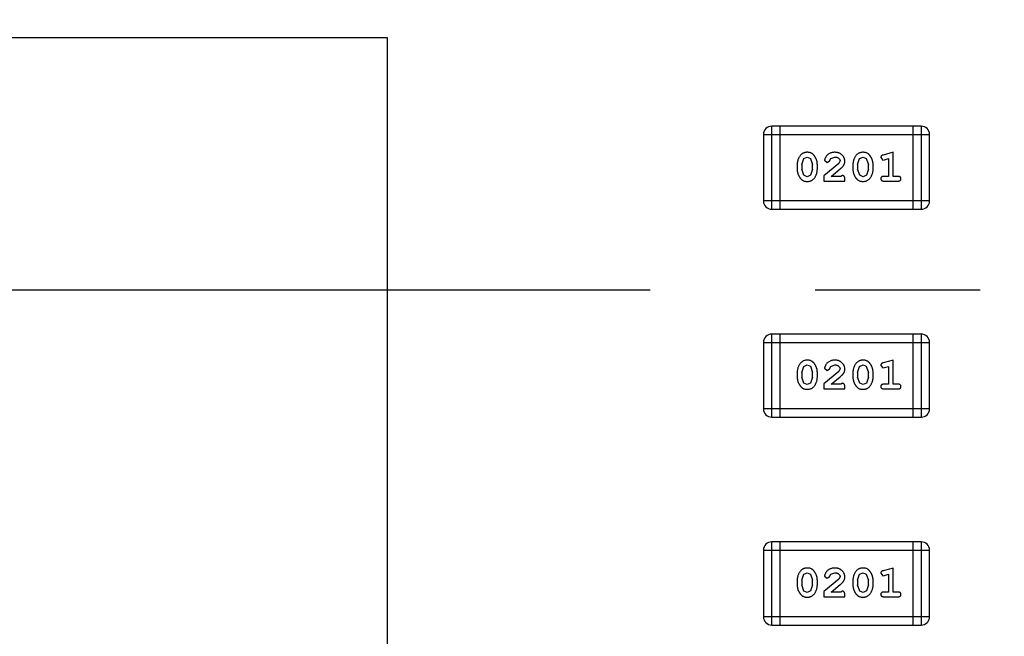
# Model space of a CAD drawing. Header units: inches. Extents: x 398 to 599, y 40 to 151.
# Tile 53 of 100: x 557.09 to 560.7, y 91.65 to 93.92. Entities that reach past the tile are written whole.
import ezdxf

# ---------------------------------------------------------------- set-up
doc = ezdxf.new("R2010")
doc.units = ezdxf.units.IN
doc.header["$LTSCALE"] = 1.21
doc.header["$MEASUREMENT"] = 0
doc.linetypes.add('CENTER', pattern=[2, 1.25, -0.25, 0.25, -0.25])
doc.layers.get('0').update_dxf_attribs({"linetype": 'CONTINUOUS'})

msp = doc.modelspace()

# ---------------------------------------------------------------- linework, layer by layer
at = {"color": 7, "linetype": 'Continuous'}
for p, q in [((558.4351, 93.8483), (554.4351, 93.8483)), ((558.4351, 89.8483), (558.4351, 93.8483)), ((559.8439, 93.22), (559.8439, 93.5248)), ((560.3925, 93.5248), (559.8439, 93.5248)), ((559.8743, 93.22), (559.8743, 93.5248)), ((560.362, 93.5248), (560.362, 93.22)), ((560.3925, 93.5248), (560.3925, 93.22)), ((559.8134, 93.4943), (559.8134, 93.2505)), ((559.8134, 93.4943), (560.423, 93.4943)), ((560.423, 93.2505), (560.423, 93.4943)), ((559.9546, 93.3841), (559.9618, 93.4059)), ((559.9618, 93.4059), (559.9742, 93.4117)), ((559.9742, 93.4117), (559.9863, 93.4064)), ((559.9863, 93.4064), (559.9939, 93.3841)), ((560.038, 93.3997), (560.0468, 93.3913)), ((560.0468, 93.3913), (560.0553, 93.3978)), ((560.0553, 93.3978), (560.0602, 93.4063)), ((560.0602, 93.4063), (560.0751, 93.4117)), ((560.0946, 93.3972), (560.0898, 93.3875)), ((560.1591, 93.3841), (560.1663, 93.4059)), ((560.1663, 93.4059), (560.1787, 93.4117)), ((560.1787, 93.4117), (560.1908, 93.4064)), ((560.1908, 93.4064), (560.1984, 93.3841)), ((560.244, 93.41), (560.2519, 93.4007)), ((560.2519, 93.4007), (560.2573, 93.4017)), ((560.2897, 93.429), (560.2531, 93.4191)), ((560.2573, 93.4017), (560.2724, 93.4059)), ((560.2724, 93.4059), (560.2724, 93.3409)), ((560.2897, 93.3409), (560.2897, 93.429)), ((559.9373, 93.3844), (559.9373, 93.3667)), ((559.9546, 93.3841), (559.9546, 93.3669)), ((559.9622, 93.3446), (559.9546, 93.3669)), ((559.9939, 93.3669), (559.9867, 93.3452)), ((559.9939, 93.3669), (559.9939, 93.3841)), ((560.0112, 93.3667), (560.0112, 93.3844)), ((560.0898, 93.3875), (560.0348, 93.3425)), ((560.0615, 93.3409), (560.0951, 93.368)), ((560.1418, 93.3844), (560.1418, 93.3667)), ((560.1591, 93.3841), (560.1591, 93.3669)), ((560.1667, 93.3446), (560.1591, 93.3669)), ((560.1984, 93.3669), (560.1912, 93.3452)), ((560.1984, 93.3669), (560.1984, 93.3841)), ((560.2157, 93.3667), (560.2157, 93.3844)), ((559.9744, 93.3393), (559.9622, 93.3446)), ((559.9867, 93.3452), (559.9744, 93.3393)), ((560.0348, 93.3425), (560.0348, 93.3236)), ((560.0348, 93.3236), (560.1119, 93.3236)), ((560.0977, 93.3409), (560.0615, 93.3409)), ((560.1032, 93.3441), (560.0977, 93.3409)), ((560.1119, 93.3236), (560.1119, 93.3315)), ((560.1789, 93.3393), (560.1667, 93.3446)), ((560.1912, 93.3452), (560.1789, 93.3393)), ((560.2724, 93.3409), (560.255, 93.3409)), ((560.255, 93.3236), (560.307, 93.3236)), ((560.307, 93.3409), (560.2897, 93.3409)), ((560.423, 93.2505), (559.8134, 93.2505)), ((559.8439, 93.22), (560.3925, 93.22)), ((559.8439, 92.458), (559.8439, 92.7628)), ((560.3925, 92.7628), (559.8439, 92.7628)), ((559.8743, 92.458), (559.8743, 92.7628)), ((560.362, 92.7628), (560.362, 92.458)), ((560.3925, 92.7628), (560.3925, 92.458)), ((559.8134, 92.7323), (559.8134, 92.4885)), ((559.8134, 92.7323), (560.423, 92.7323)), ((560.423, 92.4885), (560.423, 92.7323)), ((559.9546, 92.6221), (559.9618, 92.6439)), ((559.9618, 92.6439), (559.9742, 92.6497)), ((559.9742, 92.6497), (559.9863, 92.6444)), ((559.9863, 92.6444), (559.9939, 92.6221)), ((560.038, 92.6377), (560.0468, 92.6293)), ((560.0468, 92.6293), (560.0553, 92.6358)), ((560.0553, 92.6358), (560.0602, 92.6443)), ((560.0602, 92.6443), (560.0751, 92.6497)), ((560.1591, 92.6221), (560.1663, 92.6439)), ((560.1663, 92.6439), (560.1787, 92.6497)), ((560.1787, 92.6497), (560.1908, 92.6444)), ((560.1908, 92.6444), (560.1984, 92.6221)), ((560.244, 92.648), (560.2519, 92.6387)), ((560.2519, 92.6387), (560.2573, 92.6397)), ((560.2897, 92.667), (560.2531, 92.6571)), ((560.2573, 92.6397), (560.2724, 92.6439)), ((560.2724, 92.6439), (560.2724, 92.5789)), ((560.2897, 92.5789), (560.2897, 92.667)), ((559.9373, 92.6224), (559.9373, 92.6047)), ((559.9546, 92.6221), (559.9546, 92.6049)), ((559.9622, 92.5826), (559.9546, 92.6049)), ((559.9939, 92.6049), (559.9867, 92.5832)), ((559.9939, 92.6049), (559.9939, 92.6221)), ((560.0112, 92.6047), (560.0112, 92.6224)), ((560.0898, 92.6255), (560.0348, 92.5805)), ((560.0615, 92.5789), (560.0951, 92.606)), ((560.0946, 92.6352), (560.0898, 92.6255)), ((560.1418, 92.6224), (560.1418, 92.6047)), ((560.1591, 92.6221), (560.1591, 92.6049)), ((560.1667, 92.5826), (560.1591, 92.6049)), ((560.1984, 92.6049), (560.1912, 92.5832)), ((560.1984, 92.6049), (560.1984, 92.6221)), ((560.2157, 92.6047), (560.2157, 92.6224)), ((559.9744, 92.5774), (559.9622, 92.5826)), ((559.9867, 92.5832), (559.9744, 92.5774)), ((560.0348, 92.5805), (560.0348, 92.5616)), ((560.0977, 92.5789), (560.0615, 92.5789)), ((560.1032, 92.5821), (560.0977, 92.5789)), ((560.1119, 92.5616), (560.1119, 92.5695)), ((560.1789, 92.5774), (560.1667, 92.5826)), ((560.1912, 92.5832), (560.1789, 92.5774)), ((560.2724, 92.5789), (560.255, 92.5789)), ((560.307, 92.5789), (560.2897, 92.5789)), ((560.0348, 92.5616), (560.1119, 92.5616)), ((560.255, 92.5616), (560.307, 92.5616)), ((560.423, 92.4885), (559.8134, 92.4885)), ((559.8439, 92.458), (560.3925, 92.458)), ((559.8439, 91.696), (559.8439, 92.0008)), ((560.3925, 92.0008), (559.8439, 92.0008)), ((559.8743, 91.696), (559.8743, 92.0008)), ((560.362, 92.0008), (560.362, 91.696)), ((560.3925, 92.0008), (560.3925, 91.696)), ((559.8134, 91.9703), (559.8134, 91.7265)), ((559.8134, 91.9703), (560.423, 91.9703)), ((560.423, 91.7265), (560.423, 91.9703)), ((559.9546, 91.8601), (559.9618, 91.8819)), ((559.9618, 91.8819), (559.9742, 91.8877)), ((559.9742, 91.8877), (559.9863, 91.8824)), ((559.9863, 91.8824), (559.9939, 91.8601)), ((560.0553, 91.8738), (560.0602, 91.8823)), ((560.0602, 91.8823), (560.0751, 91.8877)), ((560.1591, 91.8601), (560.1663, 91.8819)), ((560.1663, 91.8819), (560.1787, 91.8877)), ((560.1787, 91.8877), (560.1908, 91.8824)), ((560.1908, 91.8824), (560.1984, 91.8601)), ((560.244, 91.886), (560.2519, 91.8767)), ((560.2519, 91.8767), (560.2573, 91.8777)), ((560.2897, 91.905), (560.2531, 91.8951)), ((560.2573, 91.8777), (560.2724, 91.8819)), ((560.2724, 91.8819), (560.2724, 91.8169)), ((560.2897, 91.8169), (560.2897, 91.905)), ((559.9373, 91.8604), (559.9373, 91.8427)), ((559.9546, 91.8601), (559.9546, 91.8429)), ((559.9622, 91.8206), (559.9546, 91.8429)), ((559.9939, 91.8429), (559.9867, 91.8212)), ((559.9939, 91.8429), (559.9939, 91.8601)), ((560.0112, 91.8427), (560.0112, 91.8604)), ((560.0898, 91.8635), (560.0348, 91.8185)), ((560.038, 91.8757), (560.0468, 91.8673)), ((560.0468, 91.8673), (560.0553, 91.8738)), ((560.0615, 91.8169), (560.0951, 91.844)), ((560.0946, 91.8732), (560.0898, 91.8635)), ((560.1418, 91.8604), (560.1418, 91.8427)), ((560.1591, 91.8601), (560.1591, 91.8429)), ((560.1667, 91.8206), (560.1591, 91.8429)), ((560.1984, 91.8429), (560.1912, 91.8212)), ((560.1984, 91.8429), (560.1984, 91.8601)), ((560.2157, 91.8427), (560.2157, 91.8604)), ((559.9744, 91.8154), (559.9622, 91.8206)), ((559.9867, 91.8212), (559.9744, 91.8154)), ((560.0348, 91.8185), (560.0348, 91.7996)), ((560.0977, 91.8169), (560.0615, 91.8169)), ((560.1032, 91.8201), (560.0977, 91.8169)), ((560.1119, 91.7996), (560.1119, 91.8075)), ((560.1789, 91.8154), (560.1667, 91.8206)), ((560.1912, 91.8212), (560.1789, 91.8154)), ((560.2724, 91.8169), (560.255, 91.8169)), ((560.307, 91.8169), (560.2897, 91.8169)), ((560.0348, 91.7996), (560.1119, 91.7996)), ((560.255, 91.7996), (560.307, 91.7996)), ((560.423, 91.7265), (559.8134, 91.7265)), ((559.8439, 91.696), (560.3925, 91.696))]:
    msp.add_line(p, q, dxfattribs=at)
at = {"color": 4, "linetype": 'CENTER', "ltscale": 2}
msp.add_line((527.3329, 92.925), (580.1703, 92.925), dxfattribs=at)
at = {"color": 7, "linetype": 'Continuous'}
for centre, radius, start, end in [((553.751, 92.925), 23, 281.22586, 258.77532), ((553.751, 92.925), 22.75, 294.44334, 241.13427), ((559.8439, 93.4943), 0.0305, 90, 180), ((560.3925, 93.4943), 0.0305, 0, 90), ((559.8439, 93.2505), 0.0305, 180, 270), ((560.3925, 93.2505), 0.0305, 270, 0), ((559.8439, 92.7323), 0.0305, 90, 180), ((560.3925, 92.7323), 0.0305, 0, 90), ((559.8439, 92.4885), 0.0305, 180, 270), ((560.3925, 92.4885), 0.0305, 270, 0), ((559.8439, 91.9703), 0.0305, 90, 180), ((560.3925, 91.9703), 0.0305, 0, 90), ((559.8439, 91.7265), 0.0305, 180, 270), ((560.3925, 91.7265), 0.0305, 270, 0)]:
    msp.add_arc(centre, radius, start, end, dxfattribs=at)
for points, knots in [([(559.9741, 93.429), (559.9726, 93.429), (559.9698, 93.4289), (559.9657, 93.4282), (559.9619, 93.4271), (559.9583, 93.4255), (559.955, 93.4234), (559.952, 93.4209), (559.9492, 93.4179), (559.9467, 93.4146), (559.9445, 93.411), (559.9426, 93.4073), (559.9409, 93.4036), (559.9396, 93.3998), (559.9385, 93.396), (559.9378, 93.3922), (559.9374, 93.3883), (559.9373, 93.3857), (559.9373, 93.3844)], [0, 0, 0, 0, 0.06692, 0.130834, 0.19258, 0.252759, 0.312631, 0.373411, 0.436359, 0.501894, 0.568244, 0.632472, 0.69556, 0.757163, 0.818592, 0.878885, 0.939235, 1, 1, 1, 1]), ([(560.0112, 93.3844), (560.0112, 93.3855), (560.0111, 93.3876), (560.0109, 93.3908), (560.0103, 93.3939), (560.0097, 93.3971), (560.0087, 93.4001), (560.0076, 93.4031), (560.0063, 93.4061), (560.0048, 93.409), (560.0032, 93.4117), (560.0016, 93.4142), (559.9999, 93.4166), (559.9983, 93.4187), (559.9966, 93.4205), (559.9949, 93.4222), (559.9931, 93.4236), (559.9907, 93.4252), (559.9876, 93.4268), (559.9834, 93.4281), (559.9789, 93.4289), (559.9757, 93.429), (559.9741, 93.429)], [0, 0, 0, 0, 0.049855, 0.099516, 0.148482, 0.19758, 0.246804, 0.296268, 0.346517, 0.397047, 0.446826, 0.49336, 0.537801, 0.579207, 0.617974, 0.654833, 0.689171, 0.722088, 0.786392, 0.853518, 0.924186, 1, 1, 1, 1]), ([(560.0752, 93.429), (560.0735, 93.429), (560.0702, 93.4288), (560.0652, 93.428), (560.0605, 93.4266), (560.056, 93.4246), (560.0518, 93.4221), (560.0482, 93.4193), (560.045, 93.416), (560.0425, 93.4124), (560.0406, 93.4089), (560.0391, 93.4056), (560.0382, 93.4025), (560.038, 93.4006), (560.038, 93.3997)], [0, 0, 0, 0, 0.098286, 0.193983, 0.289056, 0.384352, 0.477435, 0.566197, 0.652355, 0.737986, 0.818188, 0.887401, 0.94802, 1, 1, 1, 1]), ([(560.0751, 93.4117), (560.0765, 93.4117), (560.0792, 93.4116), (560.083, 93.4107), (560.0864, 93.4094), (560.0893, 93.4074), (560.0916, 93.4052), (560.0933, 93.4027), (560.0944, 93.4), (560.0945, 93.3981), (560.0946, 93.3972)], [0, 0, 0, 0, 0.156344, 0.299348, 0.4327, 0.561, 0.682299, 0.791883, 0.89611, 1, 1, 1, 1]), ([(560.1119, 93.3963), (560.1119, 93.3974), (560.1118, 93.3996), (560.1113, 93.4028), (560.1105, 93.4059), (560.1094, 93.4089), (560.1079, 93.4117), (560.1061, 93.4145), (560.104, 93.417), (560.1016, 93.4195), (560.099, 93.4217), (560.0961, 93.4237), (560.0931, 93.4253), (560.0899, 93.4267), (560.0865, 93.4277), (560.0829, 93.4285), (560.0791, 93.4289), (560.0765, 93.429), (560.0752, 93.429)], [0, 0, 0, 0, 0.060981, 0.120256, 0.178148, 0.236115, 0.293993, 0.352864, 0.413358, 0.476056, 0.539296, 0.602396, 0.665116, 0.728325, 0.792919, 0.859317, 0.928302, 1, 1, 1, 1]), ([(560.0951, 93.368), (560.096, 93.3687), (560.0977, 93.3702), (560.1001, 93.3724), (560.1022, 93.3746), (560.1041, 93.3765), (560.1057, 93.3784), (560.107, 93.3802), (560.1081, 93.3818), (560.1093, 93.3839), (560.1103, 93.3864), (560.1112, 93.3896), (560.1118, 93.3929), (560.1119, 93.3951), (560.1119, 93.3963)], [0, 0, 0, 0, 0.103002, 0.197728, 0.285279, 0.365235, 0.437224, 0.502446, 0.560545, 0.611446, 0.707576, 0.80349, 0.900532, 1, 1, 1, 1]), ([(560.1786, 93.429), (560.1771, 93.429), (560.1743, 93.4289), (560.1702, 93.4282), (560.1664, 93.4271), (560.1628, 93.4255), (560.1595, 93.4234), (560.1565, 93.4209), (560.1537, 93.4179), (560.1512, 93.4146), (560.149, 93.411), (560.1471, 93.4073), (560.1455, 93.4036), (560.1441, 93.3998), (560.1431, 93.396), (560.1423, 93.3922), (560.1419, 93.3883), (560.1418, 93.3857), (560.1418, 93.3844)], [0, 0, 0, 0, 0.06692, 0.130834, 0.19258, 0.252759, 0.312631, 0.373411, 0.436359, 0.501894, 0.568244, 0.632472, 0.69556, 0.757163, 0.818592, 0.878885, 0.939235, 1, 1, 1, 1]), ([(560.2157, 93.3844), (560.2157, 93.3855), (560.2157, 93.3876), (560.2154, 93.3908), (560.2148, 93.3939), (560.2142, 93.3971), (560.2132, 93.4001), (560.2121, 93.4031), (560.2108, 93.4061), (560.2093, 93.409), (560.2077, 93.4117), (560.2061, 93.4142), (560.2044, 93.4166), (560.2028, 93.4187), (560.2011, 93.4205), (560.1994, 93.4222), (560.1976, 93.4236), (560.1953, 93.4252), (560.1921, 93.4268), (560.1879, 93.4281), (560.1834, 93.4289), (560.1802, 93.429), (560.1786, 93.429)], [0, 0, 0, 0, 0.049855, 0.099516, 0.148482, 0.19758, 0.246804, 0.296268, 0.346517, 0.397047, 0.446826, 0.49336, 0.537801, 0.579207, 0.617974, 0.654833, 0.689171, 0.722088, 0.786392, 0.853518, 0.924186, 1, 1, 1, 1]), ([(560.2531, 93.4191), (560.2522, 93.4189), (560.2507, 93.4184), (560.2486, 93.4176), (560.247, 93.4167), (560.2458, 93.4156), (560.245, 93.4144), (560.2444, 93.4131), (560.2441, 93.4116), (560.244, 93.4105), (560.244, 93.41)], [0, 0, 0, 0, 0.187321, 0.344927, 0.475328, 0.579604, 0.674244, 0.773631, 0.882025, 1, 1, 1, 1]), ([(559.9373, 93.3667), (559.9373, 93.3656), (559.9373, 93.3635), (559.9376, 93.3603), (559.9381, 93.3572), (559.9388, 93.3541), (559.9397, 93.351), (559.9408, 93.348), (559.9421, 93.3451), (559.9436, 93.3422), (559.9451, 93.3394), (559.9468, 93.3369), (559.9484, 93.3346), (559.95, 93.3325), (559.9517, 93.3306), (559.9534, 93.3289), (559.9552, 93.3275), (559.9575, 93.3259), (559.9607, 93.3243), (559.9649, 93.323), (559.9695, 93.3222), (559.9727, 93.3221), (559.9743, 93.322)], [0, 0, 0, 0, 0.049886, 0.09882, 0.148132, 0.19689, 0.246038, 0.295176, 0.345305, 0.395692, 0.445312, 0.491875, 0.535813, 0.577009, 0.616081, 0.652689, 0.687585, 0.720206, 0.785062, 0.85223, 0.923759, 1, 1, 1, 1]), ([(559.9743, 93.322), (559.9758, 93.3221), (559.9786, 93.3222), (559.9827, 93.3229), (559.9865, 93.324), (559.9901, 93.3256), (559.9934, 93.3276), (559.9964, 93.3301), (559.9993, 93.3331), (560.0017, 93.3365), (560.0039, 93.3401), (560.0059, 93.3437), (560.0075, 93.3474), (560.0089, 93.3512), (560.0099, 93.355), (560.0107, 93.3589), (560.0111, 93.3627), (560.0112, 93.3654), (560.0112, 93.3667)], [0, 0, 0, 0, 0.067217, 0.131051, 0.19272, 0.252824, 0.312745, 0.373449, 0.436041, 0.501494, 0.567761, 0.632087, 0.695096, 0.757109, 0.817993, 0.878657, 0.939311, 1, 1, 1, 1]), ([(560.1418, 93.3667), (560.1418, 93.3656), (560.1418, 93.3635), (560.1421, 93.3603), (560.1426, 93.3572), (560.1433, 93.3541), (560.1442, 93.351), (560.1453, 93.348), (560.1466, 93.3451), (560.1481, 93.3422), (560.1496, 93.3394), (560.1513, 93.3369), (560.1529, 93.3346), (560.1546, 93.3325), (560.1563, 93.3306), (560.158, 93.3289), (560.1597, 93.3275), (560.1621, 93.3259), (560.1652, 93.3243), (560.1694, 93.323), (560.174, 93.3222), (560.1772, 93.3221), (560.1788, 93.322)], [0, 0, 0, 0, 0.049886, 0.09882, 0.148132, 0.19689, 0.246038, 0.295176, 0.345305, 0.395692, 0.445312, 0.491875, 0.535813, 0.577009, 0.616081, 0.652689, 0.687585, 0.720206, 0.785062, 0.85223, 0.923759, 1, 1, 1, 1]), ([(560.1788, 93.322), (560.1803, 93.3221), (560.1831, 93.3222), (560.1872, 93.3229), (560.191, 93.324), (560.1946, 93.3256), (560.1979, 93.3276), (560.201, 93.3301), (560.2038, 93.3331), (560.2062, 93.3365), (560.2084, 93.3401), (560.2104, 93.3437), (560.212, 93.3474), (560.2134, 93.3512), (560.2144, 93.355), (560.2152, 93.3589), (560.2156, 93.3627), (560.2157, 93.3654), (560.2157, 93.3667)], [0, 0, 0, 0, 0.067217, 0.131051, 0.19272, 0.252824, 0.312745, 0.373449, 0.436041, 0.501494, 0.567761, 0.632087, 0.695096, 0.757109, 0.817993, 0.878657, 0.939311, 1, 1, 1, 1]), ([(560.1119, 93.3315), (560.1119, 93.3326), (560.1118, 93.3345), (560.1114, 93.3372), (560.1107, 93.3395), (560.1097, 93.3412), (560.1083, 93.3425), (560.1068, 93.3434), (560.1051, 93.344), (560.1039, 93.344), (560.1032, 93.3441)], [0, 0, 0, 0, 0.1844, 0.34094, 0.473574, 0.586824, 0.690029, 0.789175, 0.890445, 1, 1, 1, 1]), ([(560.255, 93.3409), (560.2542, 93.3409), (560.2525, 93.3409), (560.2501, 93.3404), (560.2482, 93.3396), (560.2466, 93.3386), (560.2455, 93.3372), (560.2446, 93.3357), (560.2441, 93.3341), (560.2441, 93.3329), (560.244, 93.3323)], [0, 0, 0, 0, 0.169102, 0.317658, 0.446239, 0.563118, 0.671828, 0.776546, 0.884858, 1, 1, 1, 1]), ([(560.244, 93.3323), (560.2441, 93.3317), (560.2441, 93.3305), (560.2446, 93.3288), (560.2455, 93.3273), (560.2466, 93.3259), (560.2482, 93.3249), (560.2501, 93.3241), (560.2525, 93.3237), (560.2542, 93.3236), (560.255, 93.3236)], [0, 0, 0, 0, 0.115051, 0.223278, 0.329269, 0.437893, 0.554681, 0.682591, 0.83103, 1, 1, 1, 1]), ([(560.318, 93.3323), (560.3179, 93.3329), (560.3179, 93.3341), (560.3174, 93.3357), (560.3165, 93.3372), (560.3154, 93.3386), (560.3138, 93.3396), (560.3119, 93.3404), (560.3095, 93.3409), (560.3079, 93.3409), (560.307, 93.3409)], [0, 0, 0, 0, 0.11517, 0.223509, 0.328254, 0.438012, 0.553651, 0.682263, 0.830856, 1, 1, 1, 1]), ([(560.307, 93.3236), (560.3079, 93.3236), (560.3095, 93.3237), (560.3119, 93.3242), (560.3138, 93.3249), (560.3154, 93.326), (560.3165, 93.3273), (560.3174, 93.3288), (560.3179, 93.3305), (560.3179, 93.3317), (560.318, 93.3323)], [0, 0, 0, 0, 0.169012, 0.317488, 0.445429, 0.560977, 0.67065, 0.776666, 0.88492, 1, 1, 1, 1]), ([(559.9741, 92.667), (559.9726, 92.667), (559.9698, 92.6669), (559.9657, 92.6662), (559.9619, 92.6651), (559.9583, 92.6635), (559.955, 92.6614), (559.952, 92.6589), (559.9492, 92.656), (559.9467, 92.6526), (559.9445, 92.649), (559.9426, 92.6453), (559.9409, 92.6416), (559.9396, 92.6378), (559.9385, 92.634), (559.9378, 92.6302), (559.9374, 92.6263), (559.9373, 92.6237), (559.9373, 92.6224)], [0, 0, 0, 0, 0.06692, 0.130834, 0.19258, 0.252759, 0.312631, 0.373411, 0.436359, 0.501894, 0.568244, 0.632472, 0.69556, 0.757163, 0.818592, 0.878885, 0.939235, 1, 1, 1, 1]), ([(560.0112, 92.6224), (560.0112, 92.6235), (560.0111, 92.6256), (560.0109, 92.6288), (560.0103, 92.632), (560.0097, 92.6351), (560.0087, 92.6381), (560.0076, 92.6411), (560.0063, 92.6441), (560.0048, 92.647), (560.0032, 92.6497), (560.0016, 92.6523), (559.9999, 92.6546), (559.9983, 92.6567), (559.9966, 92.6585), (559.9949, 92.6602), (559.9931, 92.6616), (559.9907, 92.6632), (559.9876, 92.6648), (559.9834, 92.6661), (559.9789, 92.6669), (559.9757, 92.667), (559.9741, 92.667)], [0, 0, 0, 0, 0.049855, 0.099516, 0.148482, 0.19758, 0.246804, 0.296268, 0.346517, 0.397047, 0.446826, 0.49336, 0.537801, 0.579207, 0.617974, 0.654833, 0.689171, 0.722088, 0.786392, 0.853518, 0.924186, 1, 1, 1, 1]), ([(560.0752, 92.667), (560.0735, 92.667), (560.0702, 92.6668), (560.0652, 92.666), (560.0605, 92.6646), (560.056, 92.6626), (560.0518, 92.6602), (560.0482, 92.6573), (560.045, 92.654), (560.0425, 92.6505), (560.0406, 92.6469), (560.0391, 92.6436), (560.0382, 92.6405), (560.038, 92.6386), (560.038, 92.6377)], [0, 0, 0, 0, 0.098286, 0.193983, 0.289056, 0.384352, 0.477435, 0.566197, 0.652355, 0.737986, 0.818188, 0.887401, 0.94802, 1, 1, 1, 1]), ([(560.0751, 92.6497), (560.0765, 92.6497), (560.0792, 92.6496), (560.083, 92.6487), (560.0864, 92.6474), (560.0893, 92.6454), (560.0916, 92.6432), (560.0933, 92.6407), (560.0944, 92.638), (560.0945, 92.6361), (560.0946, 92.6352)], [0, 0, 0, 0, 0.156344, 0.299348, 0.4327, 0.561, 0.682299, 0.791883, 0.89611, 1, 1, 1, 1]), ([(560.1119, 92.6343), (560.1119, 92.6354), (560.1118, 92.6376), (560.1113, 92.6408), (560.1105, 92.6439), (560.1094, 92.6469), (560.1079, 92.6497), (560.1061, 92.6525), (560.104, 92.655), (560.1016, 92.6575), (560.099, 92.6597), (560.0961, 92.6617), (560.0931, 92.6633), (560.0899, 92.6647), (560.0865, 92.6657), (560.0829, 92.6665), (560.0791, 92.6669), (560.0765, 92.667), (560.0752, 92.667)], [0, 0, 0, 0, 0.060981, 0.120256, 0.178148, 0.236115, 0.293993, 0.352864, 0.413358, 0.476056, 0.539296, 0.602396, 0.665116, 0.728325, 0.792919, 0.859317, 0.928302, 1, 1, 1, 1]), ([(560.1786, 92.667), (560.1771, 92.667), (560.1743, 92.6669), (560.1702, 92.6662), (560.1664, 92.6651), (560.1628, 92.6635), (560.1595, 92.6614), (560.1565, 92.6589), (560.1537, 92.656), (560.1512, 92.6526), (560.149, 92.649), (560.1471, 92.6453), (560.1455, 92.6416), (560.1441, 92.6378), (560.1431, 92.634), (560.1423, 92.6302), (560.1419, 92.6263), (560.1418, 92.6237), (560.1418, 92.6224)], [0, 0, 0, 0, 0.06692, 0.130834, 0.19258, 0.252759, 0.312631, 0.373411, 0.436359, 0.501894, 0.568244, 0.632472, 0.69556, 0.757163, 0.818592, 0.878885, 0.939235, 1, 1, 1, 1]), ([(560.2157, 92.6224), (560.2157, 92.6235), (560.2157, 92.6256), (560.2154, 92.6288), (560.2148, 92.632), (560.2142, 92.6351), (560.2132, 92.6381), (560.2121, 92.6411), (560.2108, 92.6441), (560.2093, 92.647), (560.2077, 92.6497), (560.2061, 92.6523), (560.2044, 92.6546), (560.2028, 92.6567), (560.2011, 92.6585), (560.1994, 92.6602), (560.1976, 92.6616), (560.1953, 92.6632), (560.1921, 92.6648), (560.1879, 92.6661), (560.1834, 92.6669), (560.1802, 92.667), (560.1786, 92.667)], [0, 0, 0, 0, 0.049855, 0.099516, 0.148482, 0.19758, 0.246804, 0.296268, 0.346517, 0.397047, 0.446826, 0.49336, 0.537801, 0.579207, 0.617974, 0.654833, 0.689171, 0.722088, 0.786392, 0.853518, 0.924186, 1, 1, 1, 1]), ([(560.2531, 92.6571), (560.2522, 92.6569), (560.2507, 92.6564), (560.2486, 92.6556), (560.247, 92.6547), (560.2458, 92.6536), (560.245, 92.6525), (560.2444, 92.6511), (560.2441, 92.6496), (560.244, 92.6485), (560.244, 92.648)], [0, 0, 0, 0, 0.187321, 0.344927, 0.475328, 0.579604, 0.674244, 0.773631, 0.882025, 1, 1, 1, 1]), ([(559.9373, 92.6047), (559.9373, 92.6036), (559.9373, 92.6015), (559.9376, 92.5983), (559.9381, 92.5952), (559.9388, 92.5921), (559.9397, 92.589), (559.9408, 92.586), (559.9421, 92.5831), (559.9436, 92.5802), (559.9451, 92.5774), (559.9468, 92.5749), (559.9484, 92.5726), (559.95, 92.5705), (559.9517, 92.5686), (559.9534, 92.567), (559.9552, 92.5655), (559.9575, 92.5639), (559.9607, 92.5623), (559.9649, 92.561), (559.9695, 92.5602), (559.9727, 92.5601), (559.9743, 92.5601)], [0, 0, 0, 0, 0.049886, 0.09882, 0.148132, 0.19689, 0.246038, 0.295176, 0.345305, 0.395692, 0.445312, 0.491875, 0.535813, 0.577009, 0.616081, 0.652689, 0.687585, 0.720206, 0.785062, 0.85223, 0.923759, 1, 1, 1, 1]), ([(559.9743, 92.5601), (559.9758, 92.5601), (559.9786, 92.5602), (559.9827, 92.5609), (559.9865, 92.562), (559.9901, 92.5636), (559.9934, 92.5656), (559.9964, 92.5681), (559.9993, 92.5711), (560.0017, 92.5745), (560.0039, 92.5781), (560.0059, 92.5817), (560.0075, 92.5855), (560.0089, 92.5892), (560.0099, 92.593), (560.0107, 92.5969), (560.0111, 92.6008), (560.0112, 92.6034), (560.0112, 92.6047)], [0, 0, 0, 0, 0.067217, 0.131051, 0.19272, 0.252824, 0.312745, 0.373449, 0.436041, 0.501494, 0.567761, 0.632087, 0.695096, 0.757109, 0.817993, 0.878657, 0.939311, 1, 1, 1, 1]), ([(560.0951, 92.606), (560.096, 92.6067), (560.0977, 92.6082), (560.1001, 92.6104), (560.1022, 92.6126), (560.1041, 92.6145), (560.1057, 92.6164), (560.107, 92.6182), (560.1081, 92.6198), (560.1093, 92.6219), (560.1103, 92.6244), (560.1112, 92.6276), (560.1118, 92.6309), (560.1119, 92.6331), (560.1119, 92.6343)], [0, 0, 0, 0, 0.103002, 0.197728, 0.285279, 0.365235, 0.437224, 0.502446, 0.560545, 0.611446, 0.707576, 0.80349, 0.900532, 1, 1, 1, 1]), ([(560.1418, 92.6047), (560.1418, 92.6036), (560.1418, 92.6015), (560.1421, 92.5983), (560.1426, 92.5952), (560.1433, 92.5921), (560.1442, 92.589), (560.1453, 92.586), (560.1466, 92.5831), (560.1481, 92.5802), (560.1496, 92.5774), (560.1513, 92.5749), (560.1529, 92.5726), (560.1546, 92.5705), (560.1563, 92.5686), (560.158, 92.567), (560.1597, 92.5655), (560.1621, 92.5639), (560.1652, 92.5623), (560.1694, 92.561), (560.174, 92.5602), (560.1772, 92.5601), (560.1788, 92.5601)], [0, 0, 0, 0, 0.049886, 0.09882, 0.148132, 0.19689, 0.246038, 0.295176, 0.345305, 0.395692, 0.445312, 0.491875, 0.535813, 0.577009, 0.616081, 0.652689, 0.687585, 0.720206, 0.785062, 0.85223, 0.923759, 1, 1, 1, 1]), ([(560.1788, 92.5601), (560.1803, 92.5601), (560.1831, 92.5602), (560.1872, 92.5609), (560.191, 92.562), (560.1946, 92.5636), (560.1979, 92.5656), (560.201, 92.5681), (560.2038, 92.5711), (560.2062, 92.5745), (560.2084, 92.5781), (560.2104, 92.5817), (560.212, 92.5855), (560.2134, 92.5892), (560.2144, 92.593), (560.2152, 92.5969), (560.2156, 92.6008), (560.2157, 92.6034), (560.2157, 92.6047)], [0, 0, 0, 0, 0.067217, 0.131051, 0.19272, 0.252824, 0.312745, 0.373449, 0.436041, 0.501494, 0.567761, 0.632087, 0.695096, 0.757109, 0.817993, 0.878657, 0.939311, 1, 1, 1, 1]), ([(560.1119, 92.5695), (560.1119, 92.5706), (560.1118, 92.5725), (560.1114, 92.5752), (560.1107, 92.5775), (560.1097, 92.5792), (560.1083, 92.5805), (560.1068, 92.5814), (560.1051, 92.582), (560.1039, 92.582), (560.1032, 92.5821)], [0, 0, 0, 0, 0.1844, 0.34094, 0.473574, 0.586824, 0.690029, 0.789175, 0.890445, 1, 1, 1, 1]), ([(560.255, 92.5789), (560.2542, 92.5789), (560.2525, 92.5789), (560.2501, 92.5784), (560.2482, 92.5776), (560.2466, 92.5766), (560.2455, 92.5752), (560.2446, 92.5738), (560.2441, 92.5721), (560.2441, 92.5709), (560.244, 92.5703)], [0, 0, 0, 0, 0.169102, 0.317658, 0.446239, 0.563118, 0.671828, 0.776546, 0.884858, 1, 1, 1, 1]), ([(560.244, 92.5703), (560.2441, 92.5697), (560.2441, 92.5685), (560.2446, 92.5668), (560.2455, 92.5653), (560.2466, 92.5639), (560.2482, 92.5629), (560.2501, 92.5622), (560.2525, 92.5617), (560.2542, 92.5616), (560.255, 92.5616)], [0, 0, 0, 0, 0.115051, 0.223278, 0.329269, 0.437893, 0.554681, 0.682591, 0.83103, 1, 1, 1, 1]), ([(560.318, 92.5703), (560.3179, 92.5709), (560.3179, 92.5721), (560.3174, 92.5738), (560.3165, 92.5752), (560.3154, 92.5766), (560.3138, 92.5777), (560.3119, 92.5784), (560.3095, 92.5789), (560.3079, 92.5789), (560.307, 92.5789)], [0, 0, 0, 0, 0.11517, 0.223509, 0.328254, 0.438012, 0.553651, 0.682263, 0.830856, 1, 1, 1, 1]), ([(560.307, 92.5616), (560.3079, 92.5616), (560.3095, 92.5617), (560.3119, 92.5622), (560.3138, 92.5629), (560.3154, 92.564), (560.3165, 92.5653), (560.3174, 92.5668), (560.3179, 92.5685), (560.3179, 92.5697), (560.318, 92.5703)], [0, 0, 0, 0, 0.169012, 0.317488, 0.445429, 0.560977, 0.67065, 0.776666, 0.88492, 1, 1, 1, 1]), ([(559.9741, 91.905), (559.9726, 91.905), (559.9698, 91.9049), (559.9657, 91.9042), (559.9619, 91.9031), (559.9583, 91.9015), (559.955, 91.8994), (559.952, 91.8969), (559.9492, 91.894), (559.9467, 91.8906), (559.9445, 91.887), (559.9426, 91.8833), (559.9409, 91.8796), (559.9396, 91.8758), (559.9385, 91.872), (559.9378, 91.8682), (559.9374, 91.8643), (559.9373, 91.8617), (559.9373, 91.8604)], [0, 0, 0, 0, 0.06692, 0.130834, 0.19258, 0.252759, 0.312631, 0.373411, 0.436359, 0.501894, 0.568244, 0.632472, 0.69556, 0.757163, 0.818592, 0.878885, 0.939235, 1, 1, 1, 1]), ([(560.0112, 91.8604), (560.0112, 91.8615), (560.0111, 91.8636), (560.0109, 91.8668), (560.0103, 91.87), (560.0097, 91.8731), (560.0087, 91.8761), (560.0076, 91.8791), (560.0063, 91.8821), (560.0048, 91.885), (560.0032, 91.8877), (560.0016, 91.8903), (559.9999, 91.8926), (559.9983, 91.8947), (559.9966, 91.8965), (559.9949, 91.8982), (559.9931, 91.8996), (559.9907, 91.9012), (559.9876, 91.9028), (559.9834, 91.9041), (559.9789, 91.9049), (559.9757, 91.905), (559.9741, 91.905)], [0, 0, 0, 0, 0.049855, 0.099516, 0.148482, 0.19758, 0.246804, 0.296268, 0.346517, 0.397047, 0.446826, 0.49336, 0.537801, 0.579207, 0.617974, 0.654833, 0.689171, 0.722088, 0.786392, 0.853518, 0.924186, 1, 1, 1, 1]), ([(560.0752, 91.905), (560.0735, 91.905), (560.0702, 91.9048), (560.0652, 91.904), (560.0605, 91.9026), (560.056, 91.9006), (560.0518, 91.8982), (560.0482, 91.8953), (560.045, 91.892), (560.0425, 91.8885), (560.0406, 91.8849), (560.0391, 91.8816), (560.0382, 91.8785), (560.038, 91.8766), (560.038, 91.8757)], [0, 0, 0, 0, 0.098286, 0.193983, 0.289056, 0.384352, 0.477435, 0.566197, 0.652355, 0.737986, 0.818188, 0.887401, 0.94802, 1, 1, 1, 1]), ([(560.0751, 91.8877), (560.0765, 91.8877), (560.0792, 91.8876), (560.083, 91.8867), (560.0864, 91.8854), (560.0893, 91.8834), (560.0916, 91.8812), (560.0933, 91.8787), (560.0944, 91.876), (560.0945, 91.8741), (560.0946, 91.8732)], [0, 0, 0, 0, 0.156344, 0.299348, 0.4327, 0.561, 0.682299, 0.791883, 0.89611, 1, 1, 1, 1]), ([(560.1119, 91.8723), (560.1119, 91.8734), (560.1118, 91.8756), (560.1113, 91.8788), (560.1105, 91.8819), (560.1094, 91.8849), (560.1079, 91.8877), (560.1061, 91.8905), (560.104, 91.893), (560.1016, 91.8955), (560.099, 91.8977), (560.0961, 91.8997), (560.0931, 91.9013), (560.0899, 91.9027), (560.0865, 91.9037), (560.0829, 91.9045), (560.0791, 91.9049), (560.0765, 91.905), (560.0752, 91.905)], [0, 0, 0, 0, 0.060981, 0.120256, 0.178148, 0.236115, 0.293993, 0.352864, 0.413358, 0.476056, 0.539296, 0.602396, 0.665116, 0.728325, 0.792919, 0.859317, 0.928302, 1, 1, 1, 1]), ([(560.1786, 91.905), (560.1771, 91.905), (560.1743, 91.9049), (560.1702, 91.9042), (560.1664, 91.9031), (560.1628, 91.9015), (560.1595, 91.8994), (560.1565, 91.8969), (560.1537, 91.894), (560.1512, 91.8906), (560.149, 91.887), (560.1471, 91.8833), (560.1455, 91.8796), (560.1441, 91.8758), (560.1431, 91.872), (560.1423, 91.8682), (560.1419, 91.8643), (560.1418, 91.8617), (560.1418, 91.8604)], [0, 0, 0, 0, 0.06692, 0.130834, 0.19258, 0.252759, 0.312631, 0.373411, 0.436359, 0.501894, 0.568244, 0.632472, 0.69556, 0.757163, 0.818592, 0.878885, 0.939235, 1, 1, 1, 1]), ([(560.2157, 91.8604), (560.2157, 91.8615), (560.2157, 91.8636), (560.2154, 91.8668), (560.2148, 91.87), (560.2142, 91.8731), (560.2132, 91.8761), (560.2121, 91.8791), (560.2108, 91.8821), (560.2093, 91.885), (560.2077, 91.8877), (560.2061, 91.8903), (560.2044, 91.8926), (560.2028, 91.8947), (560.2011, 91.8965), (560.1994, 91.8982), (560.1976, 91.8996), (560.1953, 91.9012), (560.1921, 91.9028), (560.1879, 91.9041), (560.1834, 91.9049), (560.1802, 91.905), (560.1786, 91.905)], [0, 0, 0, 0, 0.049855, 0.099516, 0.148482, 0.19758, 0.246804, 0.296268, 0.346517, 0.397047, 0.446826, 0.49336, 0.537801, 0.579207, 0.617974, 0.654833, 0.689171, 0.722088, 0.786392, 0.853518, 0.924186, 1, 1, 1, 1]), ([(560.2531, 91.8951), (560.2522, 91.8949), (560.2507, 91.8944), (560.2486, 91.8936), (560.247, 91.8927), (560.2458, 91.8916), (560.245, 91.8905), (560.2444, 91.8891), (560.2441, 91.8876), (560.244, 91.8865), (560.244, 91.886)], [0, 0, 0, 0, 0.187321, 0.344927, 0.475328, 0.579604, 0.674244, 0.773631, 0.882025, 1, 1, 1, 1]), ([(559.9373, 91.8427), (559.9373, 91.8416), (559.9373, 91.8395), (559.9376, 91.8363), (559.9381, 91.8332), (559.9388, 91.8301), (559.9397, 91.827), (559.9408, 91.824), (559.9421, 91.8211), (559.9436, 91.8182), (559.9451, 91.8154), (559.9468, 91.8129), (559.9484, 91.8106), (559.95, 91.8085), (559.9517, 91.8066), (559.9534, 91.805), (559.9552, 91.8035), (559.9575, 91.8019), (559.9607, 91.8003), (559.9649, 91.799), (559.9695, 91.7982), (559.9727, 91.7981), (559.9743, 91.798)], [0, 0, 0, 0, 0.049886, 0.09882, 0.148132, 0.19689, 0.246038, 0.295176, 0.345305, 0.395692, 0.445312, 0.491875, 0.535813, 0.577009, 0.616081, 0.652689, 0.687585, 0.720206, 0.785062, 0.85223, 0.923759, 1, 1, 1, 1]), ([(559.9743, 91.798), (559.9758, 91.7981), (559.9786, 91.7982), (559.9827, 91.7989), (559.9865, 91.8), (559.9901, 91.8016), (559.9934, 91.8036), (559.9964, 91.8061), (559.9993, 91.8091), (560.0017, 91.8125), (560.0039, 91.8161), (560.0059, 91.8197), (560.0075, 91.8235), (560.0089, 91.8272), (560.0099, 91.831), (560.0107, 91.8349), (560.0111, 91.8388), (560.0112, 91.8414), (560.0112, 91.8427)], [0, 0, 0, 0, 0.067217, 0.131051, 0.19272, 0.252824, 0.312745, 0.373449, 0.436041, 0.501494, 0.567761, 0.632087, 0.695096, 0.757109, 0.817993, 0.878657, 0.939311, 1, 1, 1, 1]), ([(560.0951, 91.844), (560.096, 91.8447), (560.0977, 91.8462), (560.1001, 91.8484), (560.1022, 91.8506), (560.1041, 91.8525), (560.1057, 91.8544), (560.107, 91.8562), (560.1081, 91.8578), (560.1093, 91.8599), (560.1103, 91.8624), (560.1112, 91.8656), (560.1118, 91.8689), (560.1119, 91.8711), (560.1119, 91.8723)], [0, 0, 0, 0, 0.103002, 0.197728, 0.285279, 0.365235, 0.437224, 0.502446, 0.560545, 0.611446, 0.707576, 0.80349, 0.900532, 1, 1, 1, 1]), ([(560.1418, 91.8427), (560.1418, 91.8416), (560.1418, 91.8395), (560.1421, 91.8363), (560.1426, 91.8332), (560.1433, 91.8301), (560.1442, 91.827), (560.1453, 91.824), (560.1466, 91.8211), (560.1481, 91.8182), (560.1496, 91.8154), (560.1513, 91.8129), (560.1529, 91.8106), (560.1546, 91.8085), (560.1563, 91.8066), (560.158, 91.805), (560.1597, 91.8035), (560.1621, 91.8019), (560.1652, 91.8003), (560.1694, 91.799), (560.174, 91.7982), (560.1772, 91.7981), (560.1788, 91.798)], [0, 0, 0, 0, 0.049886, 0.09882, 0.148132, 0.19689, 0.246038, 0.295176, 0.345305, 0.395692, 0.445312, 0.491875, 0.535813, 0.577009, 0.616081, 0.652689, 0.687585, 0.720206, 0.785062, 0.85223, 0.923759, 1, 1, 1, 1]), ([(560.1788, 91.798), (560.1803, 91.7981), (560.1831, 91.7982), (560.1872, 91.7989), (560.191, 91.8), (560.1946, 91.8016), (560.1979, 91.8036), (560.201, 91.8061), (560.2038, 91.8091), (560.2062, 91.8125), (560.2084, 91.8161), (560.2104, 91.8197), (560.212, 91.8235), (560.2134, 91.8272), (560.2144, 91.831), (560.2152, 91.8349), (560.2156, 91.8388), (560.2157, 91.8414), (560.2157, 91.8427)], [0, 0, 0, 0, 0.067217, 0.131051, 0.19272, 0.252824, 0.312745, 0.373449, 0.436041, 0.501494, 0.567761, 0.632087, 0.695096, 0.757109, 0.817993, 0.878657, 0.939311, 1, 1, 1, 1]), ([(560.1119, 91.8075), (560.1119, 91.8086), (560.1118, 91.8105), (560.1114, 91.8132), (560.1107, 91.8155), (560.1097, 91.8172), (560.1083, 91.8185), (560.1068, 91.8194), (560.1051, 91.82), (560.1039, 91.82), (560.1032, 91.8201)], [0, 0, 0, 0, 0.1844, 0.34094, 0.473574, 0.586824, 0.690029, 0.789175, 0.890445, 1, 1, 1, 1]), ([(560.255, 91.8169), (560.2542, 91.8169), (560.2525, 91.8169), (560.2501, 91.8164), (560.2482, 91.8156), (560.2466, 91.8146), (560.2455, 91.8132), (560.2446, 91.8118), (560.2441, 91.8101), (560.2441, 91.8089), (560.244, 91.8083)], [0, 0, 0, 0, 0.169102, 0.317658, 0.446239, 0.563118, 0.671828, 0.776546, 0.884858, 1, 1, 1, 1]), ([(560.244, 91.8083), (560.2441, 91.8077), (560.2441, 91.8065), (560.2446, 91.8048), (560.2455, 91.8033), (560.2466, 91.8019), (560.2482, 91.8009), (560.2501, 91.8002), (560.2525, 91.7997), (560.2542, 91.7996), (560.255, 91.7996)], [0, 0, 0, 0, 0.115051, 0.223278, 0.329269, 0.437893, 0.554681, 0.682591, 0.83103, 1, 1, 1, 1]), ([(560.318, 91.8083), (560.3179, 91.8089), (560.3179, 91.8101), (560.3174, 91.8117), (560.3165, 91.8132), (560.3154, 91.8146), (560.3138, 91.8157), (560.3119, 91.8164), (560.3095, 91.8169), (560.3079, 91.8169), (560.307, 91.8169)], [0, 0, 0, 0, 0.11517, 0.223509, 0.328254, 0.438012, 0.553651, 0.682263, 0.830856, 1, 1, 1, 1]), ([(560.307, 91.7996), (560.3079, 91.7996), (560.3095, 91.7997), (560.3119, 91.8002), (560.3138, 91.8009), (560.3154, 91.802), (560.3165, 91.8033), (560.3174, 91.8048), (560.3179, 91.8065), (560.3179, 91.8077), (560.318, 91.8083)], [0, 0, 0, 0, 0.169012, 0.317488, 0.445429, 0.560977, 0.67065, 0.776666, 0.88492, 1, 1, 1, 1])]:
    msp.add_open_spline(points, degree=3, knots=knots, dxfattribs=at)

doc.saveas('drawing.dxf')
